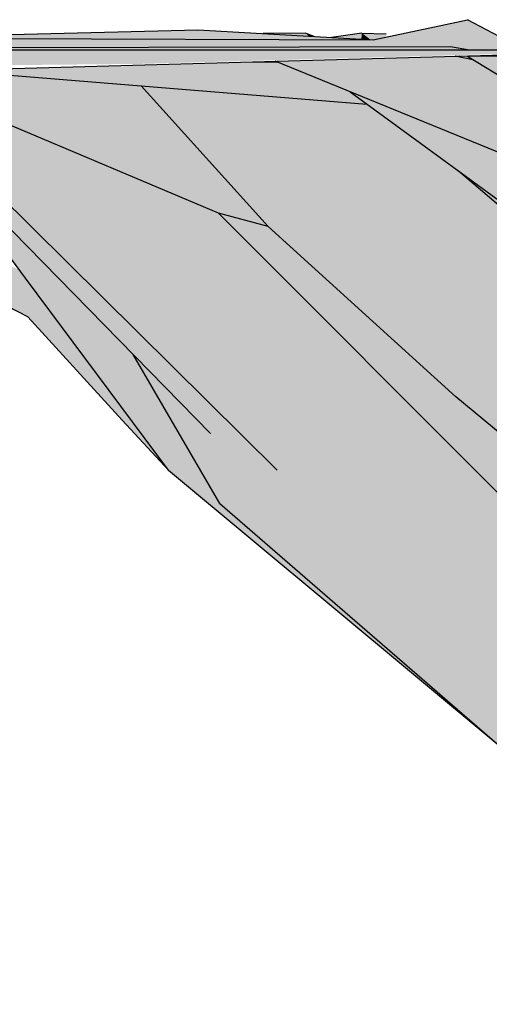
# Model space of a CAD drawing. Header units: millimetres. Extents: x 165469 to 198610573, y -6480348228 to 105421.
# Tile 34 of 41: x 198587072 to 198588479, y -6480309723 to -6480306773. Entities that reach past the tile are written whole.
import ezdxf

# ---------------------------------------------------------------- set-up
doc = ezdxf.new("R2010")
doc.units = ezdxf.units.MM
doc.header["$LTSCALE"] = 0.5
doc.header["$MEASUREMENT"] = 0
doc.linetypes.add('PLINE', pattern=[0])
doc.layers.add('711--_E__ Eksisterende terreng(Nye konstruksjoner)', color=7, linetype='Continuous')

msp = doc.modelspace()

# ---------------------------------------------------------------- hatches: boundary and pattern name
at = {"layer": '711--_E__ Eksisterende terreng(Nye konstruksjoner)', "linetype": 'Continuous'}
for points in [[(198588130.5, -6480306832.5), (198588362.7, -6480306852.5), (198588413.5, -6480306772.5)], [(198588130.5, -6480306832.5), (198588362.7, -6480306852.5), (198588413.5, -6480306772.5)], [(198588413.5, -6480306772.5), (198588362.7, -6480306852.5), (198588419.9, -6480306862.5), (198588582.6, -6480306862.5)], [(198588413.5, -6480306772.5), (198588362.7, -6480306852.5), (198588419.9, -6480306862.5), (198588582.6, -6480306862.5)], [(198586628.4, -6480306828.2), (198586741.4, -6480306828.6), (198587605.5, -6480306802.5)], [(198586628.4, -6480306828.2), (198586741.4, -6480306828.6), (198587605.5, -6480306802.5)], [(198587605.5, -6480306802.5), (198586741.4, -6480306828.6), (198588130.5, -6480306832.5)], [(198587605.5, -6480306802.5), (198586741.4, -6480306828.6), (198588130.5, -6480306832.5)], [(198587929, -6480306812.5), (198587801, -6480306813.7), (198587814.9, -6480306814.5)], [(198587929, -6480306812.5), (198587801, -6480306813.7), (198587814.9, -6480306814.5)], [(198587929, -6480306812.5), (198587814.9, -6480306814.5), (198587936.9, -6480306821.4)], [(198587929, -6480306812.5), (198587814.9, -6480306814.5), (198587936.9, -6480306821.4)], [(198587952.8, -6480306822.3), (198587929, -6480306812.5), (198587936.9, -6480306821.4)], [(198587952.8, -6480306822.3), (198587929, -6480306812.5), (198587936.9, -6480306821.4)], [(198588006.2, -6480306825.4), (198588030.1, -6480306826.8), (198588097, -6480306812.5)], [(198588006.2, -6480306825.4), (198588030.1, -6480306826.8), (198588097, -6480306812.5)], [(198588030.1, -6480306826.8), (198588095.5, -6480306830.5), (198588097, -6480306812.5)], [(198588030.1, -6480306826.8), (198588095.5, -6480306830.5), (198588097, -6480306812.5)], [(198588097, -6480306812.5), (198588095.5, -6480306830.5), (198588122.8, -6480306832.1)], [(198588097, -6480306812.5), (198588095.5, -6480306830.5), (198588122.8, -6480306832.1)], [(198588170.2, -6480306814.9), (198588097, -6480306812.5), (198588122.8, -6480306832.1), (198588130.5, -6480306832.5), (198588170.2, -6480306824.1)], [(198588170.2, -6480306814.9), (198588097, -6480306812.5), (198588122.8, -6480306832.1), (198588130.5, -6480306832.5), (198588170.2, -6480306824.1)], [(198584345.6, -6480306913.9), (198584577.8, -6480306862.5), (198588362.7, -6480306852.5), (198584609.5, -6480306822.5)], [(198584345.6, -6480306913.9), (198584577.8, -6480306862.5), (198588362.7, -6480306852.5), (198584609.5, -6480306822.5)], [(198584609.5, -6480306822.5), (198588362.7, -6480306852.5), (198588130.5, -6480306832.5)], [(198584609.5, -6480306822.5), (198588362.7, -6480306852.5), (198588130.5, -6480306832.5)], [(198590071.2, -6480306832), (198588674.5, -6480306862.5), (198587436.2, -6480306904.9)], [(198590071.2, -6480306832), (198588674.5, -6480306862.5), (198587436.2, -6480306904.9)], [(198584577.8, -6480306862.5), (198588419.9, -6480306862.5), (198588362.7, -6480306852.5)], [(198584577.8, -6480306862.5), (198588419.9, -6480306862.5), (198588362.7, -6480306852.5)], [(198584577.8, -6480306862.5), (198585562, -6480306922.9), (198587436.2, -6480306904.9), (198588674.5, -6480306862.5)], [(198584577.8, -6480306862.5), (198585562, -6480306922.9), (198587436.2, -6480306904.9), (198588674.5, -6480306862.5)], [(198588733.1, -6480306872.3), (198588426.2, -6480306880.8), (198588794.5, -6480306882.5)], [(198588733.1, -6480306872.3), (198588426.2, -6480306880.8), (198588794.5, -6480306882.5)], [(198586850.1, -6480306922.7), (198588112.2, -6480307025.5), (198588061.8, -6480306988.8), (198587844.5, -6480306900.1), (198587769.1, -6480306898.9), (198586942.6, -6480306921.8)], [(198586850.1, -6480306922.7), (198588112.2, -6480307025.5), (198588061.8, -6480306988.8), (198587844.5, -6480306900.1), (198587769.1, -6480306898.9), (198586942.6, -6480306921.8)], [(198587769.1, -6480306898.9), (198587844.5, -6480306900.1), (198587837.1, -6480306897)], [(198587769.1, -6480306898.9), (198587844.5, -6480306900.1), (198587837.1, -6480306897)], [(198587837.1, -6480306897), (198588701.6, -6480307249.9), (198588688.1, -6480307214.1), (198588589.2, -6480307012.5), (198588024.2, -6480306891.9)], [(198587837.1, -6480306897), (198588701.6, -6480307249.9), (198588688.1, -6480307214.1), (198588589.2, -6480307012.5), (198588024.2, -6480306891.9)], [(198588024.2, -6480306891.9), (198588589.2, -6480307012.5), (198588585.1, -6480306987.8), (198588429, -6480306892.8), (198588377.8, -6480306882.5), (198588374.7, -6480306882.2)], [(198588024.2, -6480306891.9), (198588589.2, -6480307012.5), (198588585.1, -6480306987.8), (198588429, -6480306892.8), (198588377.8, -6480306882.5), (198588374.7, -6480306882.2)], [(198588374.7, -6480306882.2), (198588377.8, -6480306882.5), (198588376.1, -6480306882.1)], [(198588374.7, -6480306882.2), (198588377.8, -6480306882.5), (198588376.1, -6480306882.1)], [(198588389.6, -6480306881.8), (198588376.1, -6480306882.1), (198588429, -6480306892.8), (198588411, -6480306881.9)], [(198588389.6, -6480306881.8), (198588376.1, -6480306882.1), (198588429, -6480306892.8), (198588411, -6480306881.9)], [(198588389.6, -6480306881.8), (198588534.5, -6480306882.5), (198588794.5, -6480306882.5), (198588426.2, -6480306880.8)], [(198588389.6, -6480306881.8), (198588534.5, -6480306882.5), (198588794.5, -6480306882.5), (198588426.2, -6480306880.8)], [(198588411, -6480306881.9), (198589480.7, -6480307532.5), (198589012.4, -6480307222.5), (198588534.5, -6480306882.5)], [(198588411, -6480306881.9), (198589480.7, -6480307532.5), (198589012.4, -6480307222.5), (198588534.5, -6480306882.5)], [(198586633.6, -6480306924.7), (198587843.6, -6480308122.5), (198588859.5, -6480308547.1), (198588789.3, -6480308476.7), (198586681.5, -6480306935.7), (198586655.2, -6480306924.5)], [(198586633.6, -6480306924.7), (198587843.6, -6480308122.5), (198588859.5, -6480308547.1), (198588789.3, -6480308476.7), (198586681.5, -6480306935.7), (198586655.2, -6480306924.5)], [(198586850.1, -6480306922.7), (198586655.2, -6480306924.5), (198587668, -6480307352.5), (198587473, -6480307011.5), (198587436, -6480306970.4)], [(198586850.1, -6480306922.7), (198586655.2, -6480306924.5), (198587668, -6480307352.5), (198587473, -6480307011.5), (198587436, -6480306970.4)], [(198587668, -6480307352.5), (198586681.5, -6480306935.7), (198588789.3, -6480308476.7)], [(198587668, -6480307352.5), (198586681.5, -6480306935.7), (198588789.3, -6480308476.7)], [(198587497.2, -6480306975.4), (198587436, -6480306970.4), (198587816.7, -6480307392.5), (198588104.6, -6480307432.5)], [(198587497.2, -6480306975.4), (198587436, -6480306970.4), (198587816.7, -6480307392.5), (198588104.6, -6480307432.5)], [(198587497.2, -6480306975.4), (198588104.6, -6480307432.5), (198587817.8, -6480307001.5)], [(198587497.2, -6480306975.4), (198588104.6, -6480307432.5), (198587817.8, -6480307001.5)], [(198588701.6, -6480307249.9), (198588061.8, -6480306988.8), (198588808.3, -6480307533.5)], [(198588701.6, -6480307249.9), (198588061.8, -6480306988.8), (198588808.3, -6480307533.5)], [(198587816.7, -6480307392.5), (198587473, -6480307011.5), (198587668, -6480307352.5)], [(198587816.7, -6480307392.5), (198587473, -6480307011.5), (198587668, -6480307352.5)], [(198587817.8, -6480307001.5), (198588104.6, -6480307432.5), (198588186.7, -6480307079.9), (198588112.2, -6480307025.5)], [(198587817.8, -6480307001.5), (198588104.6, -6480307432.5), (198588186.7, -6480307079.9), (198588112.2, -6480307025.5)], [(198585985.9, -6480307086.8), (198585976.7, -6480307086.1), (198587096.1, -6480307662.5), (198587073.5, -6480307525.2), (198587070.8, -6480307521.6)], [(198585985.9, -6480307086.8), (198585976.7, -6480307086.1), (198587096.1, -6480307662.5), (198587073.5, -6480307525.2), (198587070.8, -6480307521.6)], [(198586753.5, -6480307102.5), (198587644, -6480308012.5), (198587309.5, -6480307593.8), (198586846.1, -6480307135.1)], [(198586753.5, -6480307102.5), (198587644, -6480308012.5), (198587309.5, -6480307593.8), (198586846.1, -6480307135.1)], [(198588104.6, -6480307432.5), (198588921.3, -6480307772.5), (198588388.2, -6480307227.3), (198588385.3, -6480307224.9), (198588186.7, -6480307079.9)], [(198588104.6, -6480307432.5), (198588921.3, -6480307772.5), (198588388.2, -6480307227.3), (198588385.3, -6480307224.9), (198588186.7, -6480307079.9)], [(198588385.3, -6480307224.9), (198588837.8, -6480307612.1), (198588808.3, -6480307533.5)], [(198588385.3, -6480307224.9), (198588837.8, -6480307612.1), (198588808.3, -6480307533.5)], [(198588388.2, -6480307227.3), (198588921.3, -6480307772.5), (198588867, -6480307657.4), (198588849.2, -6480307642.5), (198588837.8, -6480307612.1)], [(198588388.2, -6480307227.3), (198588921.3, -6480307772.5), (198588867, -6480307657.4), (198588849.2, -6480307642.5), (198588837.8, -6480307612.1)], [(198587816.7, -6480307392.5), (198587668, -6480307352.5), (198589263.9, -6480308952.5), (198588413.6, -6480307931.9), (198588378.1, -6480307902.5)], [(198587816.7, -6480307392.5), (198587668, -6480307352.5), (198589263.9, -6480308952.5), (198588413.6, -6480307931.9), (198588378.1, -6480307902.5)], [(198587040.1, -6480307395.3), (198586989.6, -6480307412.5), (198587518.3, -6480308122.5), (198587313.6, -6480307674.8)], [(198587040.1, -6480307395.3), (198586989.6, -6480307412.5), (198587518.3, -6480308122.5), (198587313.6, -6480307674.8)], [(198587816.7, -6480307392.5), (198588378.1, -6480307902.5), (198588104.6, -6480307432.5)], [(198587816.7, -6480307392.5), (198588378.1, -6480307902.5), (198588104.6, -6480307432.5)], [(198588921.3, -6480307772.5), (198588104.6, -6480307432.5), (198589235, -6480308219.6)], [(198588104.6, -6480307432.5), (198588378.1, -6480307902.5), (198589276.9, -6480308259), (198589237, -6480308222.5), (198589235, -6480308219.6)], [(198588921.3, -6480307772.5), (198588104.6, -6480307432.5), (198589235, -6480308219.6)], [(198588104.6, -6480307432.5), (198588378.1, -6480307902.5), (198589276.9, -6480308259), (198589237, -6480308222.5), (198589235, -6480308219.6)], [(198587089.6, -6480307546.8), (198587073.5, -6480307525.2), (198587096.1, -6480307662.5), (198587379.2, -6480307972.5)], [(198587089.6, -6480307546.8), (198587073.5, -6480307525.2), (198587096.1, -6480307662.5), (198587379.2, -6480307972.5)], [(198587089.6, -6480307546.8), (198587379.2, -6480307972.5), (198587518.3, -6480308122.5)], [(198587089.6, -6480307546.8), (198587379.2, -6480307972.5), (198587518.3, -6480308122.5)], [(198587843.6, -6480308122.5), (198587309.5, -6480307593.8), (198587644, -6480308012.5)], [(198587843.6, -6480308122.5), (198587309.5, -6480307593.8), (198587644, -6480308012.5)], [(198587411.9, -6480307775.3), (198587313.6, -6480307674.8), (198587518.3, -6480308122.5), (198588502, -6480308942.5), (198587671.9, -6480308222.5)], [(198587411.9, -6480307775.3), (198587313.6, -6480307674.8), (198587518.3, -6480308122.5), (198588502, -6480308942.5), (198587671.9, -6480308222.5)], [(198587411.9, -6480307775.3), (198587671.9, -6480308222.5), (198587644, -6480308012.5)], [(198587411.9, -6480307775.3), (198587671.9, -6480308222.5), (198587644, -6480308012.5)], [(198589276.9, -6480308259), (198588378.1, -6480307902.5), (198589635.3, -6480308812.5), (198589334.4, -6480308311.6)], [(198589635.3, -6480308812.5), (198588378.1, -6480307902.5), (198589380, -6480308732.5)], [(198589276.9, -6480308259), (198588378.1, -6480307902.5), (198589635.3, -6480308812.5), (198589334.4, -6480308311.6)], [(198589635.3, -6480308812.5), (198588378.1, -6480307902.5), (198589380, -6480308732.5)], [(198589380, -6480308732.5), (198588413.6, -6480307931.9), (198589263.9, -6480308952.5)], [(198589380, -6480308732.5), (198588413.6, -6480307931.9), (198589263.9, -6480308952.5)], [(198587843.6, -6480308122.5), (198587644, -6480308012.5), (198587671.9, -6480308222.5)], [(198587843.6, -6480308122.5), (198587644, -6480308012.5), (198587671.9, -6480308222.5)], [(198587671.9, -6480308222.5), (198589652.6, -6480309722.5), (198587843.6, -6480308122.5)], [(198587671.9, -6480308222.5), (198589652.6, -6480309722.5), (198587843.6, -6480308122.5)], [(198587843.6, -6480308122.5), (198589652.6, -6480309722.5), (198588855.1, -6480308962.5)], [(198588859.5, -6480308547.1), (198587843.6, -6480308122.5), (198588855.1, -6480308962.5), (198588915.3, -6480308603)], [(198587843.6, -6480308122.5), (198589652.6, -6480309722.5), (198588855.1, -6480308962.5)], [(198588859.5, -6480308547.1), (198587843.6, -6480308122.5), (198588855.1, -6480308962.5), (198588915.3, -6480308603)], [(198587671.9, -6480308222.5), (198588502, -6480308942.5), (198589652.6, -6480309722.5)], [(198587671.9, -6480308222.5), (198588502, -6480308942.5), (198589652.6, -6480309722.5)]]:
    msp.add_hatch(color=256, dxfattribs=at).paths.add_polyline_path(points)

# ---------------------------------------------------------------- linework, layer by layer
at = {"layer": '711--_E__ Eksisterende terreng(Nye konstruksjoner)', "linetype": 'PLINE'}
for p, q in [((198588130.5, -6480306832.5), (198588413.5, -6480306772.5)), ((198588582.6, -6480306862.5), (198588413.5, -6480306772.5)), ((198586628.4, -6480306828.2), (198587605.5, -6480306802.5)), ((198587605.5, -6480306802.5), (198588130.5, -6480306832.5)), ((198587929, -6480306812.5), (198587801, -6480306813.7)), ((198587929, -6480306812.5), (198587952.8, -6480306822.3)), ((198588097, -6480306812.5), (198588006.2, -6480306825.4)), ((198588097, -6480306812.5), (198588170.2, -6480306814.9)), ((198584609.5, -6480306822.5), (198588130.5, -6480306832.5)), ((198584577.8, -6480306862.5), (198588362.7, -6480306852.5)), ((198584577.8, -6480306862.5), (198588674.5, -6480306862.5)), ((198588362.7, -6480306852.5), (198588419.9, -6480306862.5)), ((198587769.1, -6480306898.9), (198587844.5, -6480306900.1)), ((198588701.6, -6480307249.9), (198587837.1, -6480306897)), ((198588429, -6480306892.8), (198588376.1, -6480306882.1)), ((198588534.5, -6480306882.5), (198588389.6, -6480306881.8)), ((198589480.7, -6480307532.5), (198588411, -6480306881.9)), ((198587843.6, -6480308122.5), (198586633.6, -6480306924.7)), ((198587668, -6480307352.5), (198586655.2, -6480306924.5)), ((198586850.1, -6480306922.7), (198588112.2, -6480307025.5)), ((198587436, -6480306970.4), (198587816.7, -6480307392.5)), ((198588061.8, -6480306988.8), (198588808.3, -6480307533.5)), ((198587096.1, -6480307662.5), (198585976.7, -6480307086.1)), ((198586753.5, -6480307102.5), (198587644, -6480308012.5)), ((198588837.8, -6480307612.1), (198588385.3, -6480307224.9)), ((198587668, -6480307352.5), (198589263.9, -6480308952.5)), ((198587816.7, -6480307392.5), (198587668, -6480307352.5)), ((198588378.1, -6480307902.5), (198587816.7, -6480307392.5)), ((198587089.6, -6480307546.8), (198586989.6, -6480307412.5)), ((198587518.3, -6480308122.5), (198587089.6, -6480307546.8)), ((198587096.1, -6480307662.5), (198587379.2, -6480307972.5)), ((198587671.9, -6480308222.5), (198587411.9, -6480307775.3)), ((198589380, -6480308732.5), (198588378.1, -6480307902.5)), ((198587518.3, -6480308122.5), (198587379.2, -6480307972.5)), ((198587518.3, -6480308122.5), (198588502, -6480308942.5)), ((198587671.9, -6480308222.5), (198588502, -6480308942.5))]:
    msp.add_line(p, q, dxfattribs=at)
at = {"layer": '711--_E__ Eksisterende terreng(Nye konstruksjoner)', "linetype": 'PLINE', "flags": 128}
msp.add_lwpolyline([(198583778.3, -6480307311.3), (198584744.1, -6480307116.7), (198585733.4, -6480306933.4), (198586942.6, -6480306921.8), (198590033, -6480306836.3), (198590506.5, -6480306840.7), (198590521.5, -6480306846.4)], dxfattribs=at)

doc.saveas('drawing.dxf')
